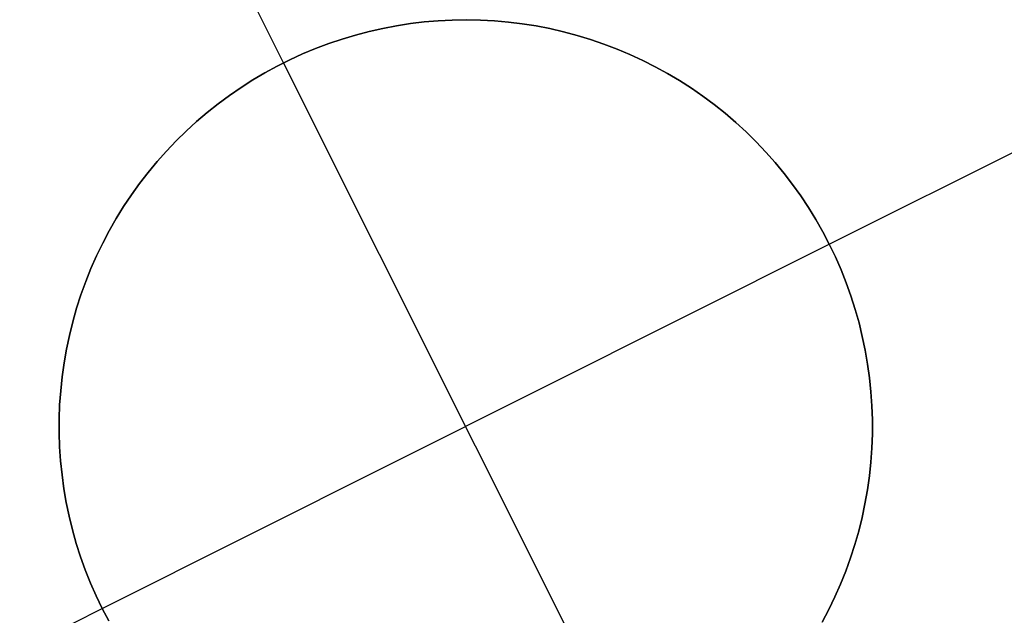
# Model space of a CAD drawing. Header units: millimetres. Extents: x 6239 to 7218, y -13987 to -13139.
# Tile 27 of 256: x 6742.57 to 6745.6, y -13550.15 to -13548.32. Entities that reach past the tile are written whole.
import ezdxf

# ---------------------------------------------------------------- set-up
doc = ezdxf.new("R2010")
doc.units = ezdxf.units.MM
doc.layers.add('color', color=7, linetype='Continuous')

msp = doc.modelspace()

# ---------------------------------------------------------------- linework, layer by layer
at = {"layer": 'color', "color": 254, "true_color": 0xcad1ee}
for p, q in [((6743.3814, -13548.4532, -7.3), (6742.5973, -13546.8887, -7.3)), ((6745.059, -13549.0107, -7.3), (6746.6235, -13548.2266, -7.3)), ((6743.6441, -13548.3566, -1.3), (6743.6862, -13548.3471, -1.3)), ((6743.6441, -13548.3566, -1.3), (6743.6862, -13548.3471, -1.3)), ((6743.6862, -13548.3471, -7.3), (6743.6441, -13548.3566, -7.3)), ((6743.6441, -13548.3566, -4.3), (6743.6862, -13548.3471, -4.3)), ((6743.6862, -13548.3471, -7.3), (6743.6441, -13548.3566, -7.3)), ((6743.6862, -13548.3471, -1.3), (6743.7286, -13548.339, -1.3)), ((6743.6862, -13548.3471, -1.3), (6743.7286, -13548.339, -1.3)), ((6743.7286, -13548.339, -7.3), (6743.6862, -13548.3471, -7.3)), ((6743.6862, -13548.3471, -4.3), (6743.7286, -13548.339, -4.3)), ((6743.7286, -13548.339, -7.3), (6743.6862, -13548.3471, -7.3)), ((6743.7286, -13548.339, -1.3), (6743.7712, -13548.3324, -1.3)), ((6743.7286, -13548.339, -1.3), (6743.7712, -13548.3324, -1.3)), ((6743.7712, -13548.3324, -7.3), (6743.7286, -13548.339, -7.3)), ((6743.7286, -13548.339, -4.3), (6743.7712, -13548.3324, -4.3)), ((6743.7712, -13548.3324, -7.3), (6743.7286, -13548.339, -7.3)), ((6743.7712, -13548.3324, -1.3), (6743.8141, -13548.3272, -1.3)), ((6743.7712, -13548.3324, -1.3), (6743.8141, -13548.3272, -1.3)), ((6743.8141, -13548.3272, -7.3), (6743.7712, -13548.3324, -7.3)), ((6743.7712, -13548.3324, -4.3), (6743.8141, -13548.3272, -4.3)), ((6743.8141, -13548.3272, -7.3), (6743.7712, -13548.3324, -7.3)), ((6743.8141, -13548.3272, -1.3), (6743.8571, -13548.3236, -1.3)), ((6743.8141, -13548.3272, -1.3), (6743.8571, -13548.3236, -1.3)), ((6743.8571, -13548.3236, -7.3), (6743.8141, -13548.3272, -7.3)), ((6743.8141, -13548.3272, -4.3), (6743.8571, -13548.3236, -4.3)), ((6743.8571, -13548.3236, -7.3), (6743.8141, -13548.3272, -7.3)), ((6743.8571, -13548.3236, -1.3), (6743.9002, -13548.3214, -1.3)), ((6743.8571, -13548.3236, -1.3), (6743.9002, -13548.3214, -1.3)), ((6743.9002, -13548.3214, -7.3), (6743.8571, -13548.3236, -7.3)), ((6743.8571, -13548.3236, -4.3), (6743.9002, -13548.3214, -4.3)), ((6743.9002, -13548.3214, -7.3), (6743.8571, -13548.3236, -7.3)), ((6743.9002, -13548.3214, -1.3), (6743.9433, -13548.3207, -1.3)), ((6743.9002, -13548.3214, -1.3), (6743.9433, -13548.3207, -1.3)), ((6743.9433, -13548.3207, -7.3), (6743.9002, -13548.3214, -7.3)), ((6743.9002, -13548.3214, -4.3), (6743.9433, -13548.3207, -4.3)), ((6743.9433, -13548.3207, -7.3), (6743.9002, -13548.3214, -7.3)), ((6743.9433, -13548.3207, -1.3), (6743.9865, -13548.3215, -1.3)), ((6743.9433, -13548.3207, -1.3), (6743.9865, -13548.3215, -1.3)), ((6743.9865, -13548.3215, -7.3), (6743.9433, -13548.3207, -7.3)), ((6743.9433, -13548.3207, -4.3), (6743.9865, -13548.3215, -4.3)), ((6743.9865, -13548.3215, -7.3), (6743.9433, -13548.3207, -7.3)), ((6743.9865, -13548.3215, -1.3), (6744.0296, -13548.3238, -1.3)), ((6743.9865, -13548.3215, -1.3), (6744.0296, -13548.3238, -1.3)), ((6744.0296, -13548.3238, -7.3), (6743.9865, -13548.3215, -7.3)), ((6743.9865, -13548.3215, -4.3), (6744.0296, -13548.3238, -4.3)), ((6744.0296, -13548.3238, -7.3), (6743.9865, -13548.3215, -7.3)), ((6744.0296, -13548.3238, -1.3), (6744.0725, -13548.3276, -1.3)), ((6744.0296, -13548.3238, -1.3), (6744.0725, -13548.3276, -1.3)), ((6744.0725, -13548.3276, -7.3), (6744.0296, -13548.3238, -7.3)), ((6744.0296, -13548.3238, -4.3), (6744.0725, -13548.3276, -4.3)), ((6744.0725, -13548.3276, -7.3), (6744.0296, -13548.3238, -7.3)), ((6744.0725, -13548.3276, -1.3), (6744.1154, -13548.3329, -1.3)), ((6744.0725, -13548.3276, -1.3), (6744.1154, -13548.3329, -1.3)), ((6744.1154, -13548.3329, -7.3), (6744.0725, -13548.3276, -7.3)), ((6744.0725, -13548.3276, -4.3), (6744.1154, -13548.3329, -4.3)), ((6744.1154, -13548.3329, -7.3), (6744.0725, -13548.3276, -7.3)), ((6744.1154, -13548.3329, -1.3), (6744.158, -13548.3396, -1.3)), ((6744.1154, -13548.3329, -1.3), (6744.158, -13548.3396, -1.3)), ((6744.158, -13548.3396, -7.3), (6744.1154, -13548.3329, -7.3)), ((6744.1154, -13548.3329, -4.3), (6744.158, -13548.3396, -4.3)), ((6744.158, -13548.3396, -7.3), (6744.1154, -13548.3329, -7.3)), ((6744.158, -13548.3396, -1.3), (6744.2004, -13548.3478, -1.3)), ((6744.158, -13548.3396, -1.3), (6744.2004, -13548.3478, -1.3)), ((6744.2004, -13548.3478, -7.3), (6744.158, -13548.3396, -7.3)), ((6744.158, -13548.3396, -4.3), (6744.2004, -13548.3478, -4.3)), ((6744.2004, -13548.3478, -7.3), (6744.158, -13548.3396, -7.3)), ((6744.2004, -13548.3478, -1.3), (6744.2424, -13548.3575, -1.3)), ((6744.2004, -13548.3478, -1.3), (6744.2424, -13548.3575, -1.3)), ((6744.2424, -13548.3575, -7.3), (6744.2004, -13548.3478, -7.3)), ((6744.2004, -13548.3478, -4.3), (6744.2424, -13548.3575, -4.3)), ((6744.2424, -13548.3575, -7.3), (6744.2004, -13548.3478, -7.3)), ((6743.5611, -13548.38, -1.3), (6743.6024, -13548.3676, -1.3)), ((6743.5611, -13548.38, -1.3), (6743.6024, -13548.3676, -1.3)), ((6743.6024, -13548.3676, -7.3), (6743.5611, -13548.38, -7.3)), ((6743.5611, -13548.38, -4.3), (6743.6024, -13548.3676, -4.3)), ((6743.6024, -13548.3676, -7.3), (6743.5611, -13548.38, -7.3)), ((6743.6024, -13548.3676, -1.3), (6743.6441, -13548.3566, -1.3)), ((6743.6024, -13548.3676, -1.3), (6743.6441, -13548.3566, -1.3)), ((6743.6441, -13548.3566, -7.3), (6743.6024, -13548.3676, -7.3)), ((6743.6024, -13548.3676, -4.3), (6743.6441, -13548.3566, -4.3)), ((6743.6441, -13548.3566, -7.3), (6743.6024, -13548.3676, -7.3)), ((6744.2424, -13548.3575, -1.3), (6744.2841, -13548.3686, -1.3)), ((6744.2424, -13548.3575, -1.3), (6744.2841, -13548.3686, -1.3)), ((6744.2841, -13548.3686, -7.3), (6744.2424, -13548.3575, -7.3)), ((6744.2424, -13548.3575, -4.3), (6744.2841, -13548.3686, -4.3)), ((6744.2841, -13548.3686, -7.3), (6744.2424, -13548.3575, -7.3)), ((6744.2841, -13548.3686, -1.3), (6744.3254, -13548.3811, -1.3)), ((6744.2841, -13548.3686, -1.3), (6744.3254, -13548.3811, -1.3)), ((6744.3254, -13548.3811, -7.3), (6744.2841, -13548.3686, -7.3)), ((6744.2841, -13548.3686, -4.3), (6744.3254, -13548.3811, -4.3)), ((6744.3254, -13548.3811, -7.3), (6744.2841, -13548.3686, -7.3)), ((6743.4798, -13548.4091, -1.3), (6743.5202, -13548.3938, -1.3)), ((6743.4798, -13548.4091, -1.3), (6743.5202, -13548.3938, -1.3)), ((6743.5202, -13548.3938, -7.3), (6743.4798, -13548.4091, -7.3)), ((6743.4798, -13548.4091, -4.3), (6743.5202, -13548.3938, -4.3)), ((6743.5202, -13548.3938, -7.3), (6743.4798, -13548.4091, -7.3)), ((6743.5202, -13548.3938, -1.3), (6743.5611, -13548.38, -1.3)), ((6743.5202, -13548.3938, -1.3), (6743.5611, -13548.38, -1.3)), ((6743.5611, -13548.38, -7.3), (6743.5202, -13548.3938, -7.3)), ((6743.5202, -13548.3938, -4.3), (6743.5611, -13548.38, -4.3)), ((6743.5611, -13548.38, -7.3), (6743.5202, -13548.3938, -7.3)), ((6744.3254, -13548.3811, -1.3), (6744.3662, -13548.3951, -1.3)), ((6744.3254, -13548.3811, -1.3), (6744.3662, -13548.3951, -1.3)), ((6744.3662, -13548.3951, -7.3), (6744.3254, -13548.3811, -7.3)), ((6744.3254, -13548.3811, -4.3), (6744.3662, -13548.3951, -4.3)), ((6744.3662, -13548.3951, -7.3), (6744.3254, -13548.3811, -7.3)), ((6744.3662, -13548.3951, -1.3), (6744.4066, -13548.4105, -1.3)), ((6744.3662, -13548.3951, -1.3), (6744.4066, -13548.4105, -1.3)), ((6744.4066, -13548.4105, -7.3), (6744.3662, -13548.3951, -7.3)), ((6744.3662, -13548.3951, -4.3), (6744.4066, -13548.4105, -4.3)), ((6744.4066, -13548.4105, -7.3), (6744.3662, -13548.3951, -7.3)), ((6743.4008, -13548.4437, -1.3), (6743.44, -13548.4257, -1.3)), ((6743.4008, -13548.4437, -1.3), (6743.44, -13548.4257, -1.3)), ((6743.44, -13548.4257, -7.3), (6743.4008, -13548.4437, -7.3)), ((6743.4008, -13548.4437, -4.3), (6743.44, -13548.4257, -4.3)), ((6743.44, -13548.4257, -7.3), (6743.4008, -13548.4437, -7.3)), ((6743.44, -13548.4257, -1.3), (6743.4798, -13548.4091, -1.3)), ((6743.44, -13548.4257, -1.3), (6743.4798, -13548.4091, -1.3)), ((6743.4798, -13548.4091, -7.3), (6743.44, -13548.4257, -7.3)), ((6743.44, -13548.4257, -4.3), (6743.4798, -13548.4091, -4.3)), ((6743.4798, -13548.4091, -7.3), (6743.44, -13548.4257, -7.3)), ((6744.4066, -13548.4105, -1.3), (6744.4463, -13548.4272, -1.3)), ((6744.4066, -13548.4105, -1.3), (6744.4463, -13548.4272, -1.3)), ((6744.4463, -13548.4272, -7.3), (6744.4066, -13548.4105, -7.3)), ((6744.4066, -13548.4105, -4.3), (6744.4463, -13548.4272, -4.3)), ((6744.4463, -13548.4272, -7.3), (6744.4066, -13548.4105, -7.3)), ((6744.4463, -13548.4272, -1.3), (6744.4855, -13548.4453, -1.3)), ((6744.4463, -13548.4272, -1.3), (6744.4855, -13548.4453, -1.3)), ((6744.4855, -13548.4453, -7.3), (6744.4463, -13548.4272, -7.3)), ((6744.4463, -13548.4272, -4.3), (6744.4855, -13548.4453, -4.3)), ((6744.4855, -13548.4453, -7.3), (6744.4463, -13548.4272, -7.3)), ((6743.3243, -13548.4837, -1.3), (6743.3622, -13548.463, -1.3)), ((6743.3243, -13548.4837, -1.3), (6743.3622, -13548.463, -1.3)), ((6743.3622, -13548.463, -7.3), (6743.3243, -13548.4837, -7.3)), ((6743.3243, -13548.4837, -4.3), (6743.3622, -13548.463, -4.3)), ((6743.3622, -13548.463, -7.3), (6743.3243, -13548.4837, -7.3)), ((6743.3622, -13548.463, -1.3), (6743.4008, -13548.4437, -1.3)), ((6743.3622, -13548.463, -1.3), (6743.4008, -13548.4437, -1.3)), ((6743.4008, -13548.4437, -7.3), (6743.3622, -13548.463, -7.3)), ((6743.3622, -13548.463, -4.3), (6743.4008, -13548.4437, -4.3)), ((6743.4008, -13548.4437, -7.3), (6743.3622, -13548.463, -7.3)), ((6744.5015, -13550.6882, -1.3), (6743.3814, -13548.4532, -1.3)), ((6743.3814, -13548.4532, -1.3), (6743.3814, -13548.4532, -7.3)), ((6744.4855, -13548.4453, -1.3), (6744.524, -13548.4648, -1.3)), ((6744.4855, -13548.4453, -1.3), (6744.524, -13548.4648, -1.3)), ((6744.524, -13548.4648, -7.3), (6744.4855, -13548.4453, -7.3)), ((6744.4855, -13548.4453, -4.3), (6744.524, -13548.4648, -4.3)), ((6744.524, -13548.4648, -7.3), (6744.4855, -13548.4453, -7.3)), ((6744.524, -13548.4648, -1.3), (6744.5618, -13548.4855, -1.3)), ((6744.524, -13548.4648, -1.3), (6744.5618, -13548.4855, -1.3)), ((6744.5618, -13548.4855, -7.3), (6744.524, -13548.4648, -7.3)), ((6744.524, -13548.4648, -4.3), (6744.5618, -13548.4855, -4.3)), ((6744.5618, -13548.4855, -7.3), (6744.524, -13548.4648, -7.3)), ((6743.2872, -13548.5056, -1.3), (6743.3243, -13548.4837, -1.3)), ((6743.2872, -13548.5056, -1.3), (6743.3243, -13548.4837, -1.3)), ((6743.3243, -13548.4837, -7.3), (6743.2872, -13548.5056, -7.3)), ((6743.2872, -13548.5056, -4.3), (6743.3243, -13548.4837, -4.3)), ((6743.3243, -13548.4837, -7.3), (6743.2872, -13548.5056, -7.3)), ((6744.5618, -13548.4855, -1.3), (6744.5989, -13548.5076, -1.3)), ((6744.5618, -13548.4855, -1.3), (6744.5989, -13548.5076, -1.3)), ((6744.5989, -13548.5076, -7.3), (6744.5618, -13548.4855, -7.3)), ((6744.5618, -13548.4855, -4.3), (6744.5989, -13548.5076, -4.3)), ((6744.5989, -13548.5076, -7.3), (6744.5618, -13548.4855, -7.3)), ((6743.2152, -13548.5533, -1.3), (6743.2508, -13548.5289, -1.3)), ((6743.2152, -13548.5533, -1.3), (6743.2508, -13548.5289, -1.3)), ((6743.2508, -13548.5289, -7.3), (6743.2152, -13548.5533, -7.3)), ((6743.2152, -13548.5533, -4.3), (6743.2508, -13548.5289, -4.3)), ((6743.2508, -13548.5289, -7.3), (6743.2152, -13548.5533, -7.3)), ((6743.2508, -13548.5289, -1.3), (6743.2872, -13548.5056, -1.3)), ((6743.2508, -13548.5289, -1.3), (6743.2872, -13548.5056, -1.3)), ((6743.2872, -13548.5056, -7.3), (6743.2508, -13548.5289, -7.3)), ((6743.2508, -13548.5289, -4.3), (6743.2872, -13548.5056, -4.3)), ((6743.2872, -13548.5056, -7.3), (6743.2508, -13548.5289, -7.3)), ((6744.5989, -13548.5076, -1.3), (6744.6352, -13548.5309, -1.3)), ((6744.5989, -13548.5076, -1.3), (6744.6352, -13548.5309, -1.3)), ((6744.6352, -13548.5309, -7.3), (6744.5989, -13548.5076, -7.3)), ((6744.5989, -13548.5076, -4.3), (6744.6352, -13548.5309, -4.3)), ((6744.6352, -13548.5309, -7.3), (6744.5989, -13548.5076, -7.3)), ((6743.1806, -13548.579, -1.3), (6743.2152, -13548.5533, -1.3)), ((6743.1806, -13548.579, -1.3), (6743.2152, -13548.5533, -1.3)), ((6743.2152, -13548.5533, -7.3), (6743.1806, -13548.579, -7.3)), ((6743.1806, -13548.579, -4.3), (6743.2152, -13548.5533, -4.3)), ((6743.2152, -13548.5533, -7.3), (6743.1806, -13548.579, -7.3)), ((6744.6352, -13548.5309, -1.3), (6744.6707, -13548.5555, -1.3)), ((6744.6352, -13548.5309, -1.3), (6744.6707, -13548.5555, -1.3)), ((6744.6707, -13548.5555, -7.3), (6744.6352, -13548.5309, -7.3)), ((6744.6352, -13548.5309, -4.3), (6744.6707, -13548.5555, -4.3)), ((6744.6707, -13548.5555, -7.3), (6744.6352, -13548.5309, -7.3)), ((6744.6707, -13548.5555, -1.3), (6744.7053, -13548.5812, -1.3)), ((6744.6707, -13548.5555, -1.3), (6744.7053, -13548.5812, -1.3)), ((6744.7053, -13548.5812, -7.3), (6744.6707, -13548.5555, -7.3)), ((6744.6707, -13548.5555, -4.3), (6744.7053, -13548.5812, -4.3)), ((6744.7053, -13548.5812, -7.3), (6744.6707, -13548.5555, -7.3)), ((6743.1468, -13548.6058, -1.3), (6743.1806, -13548.579, -1.3)), ((6743.1468, -13548.6058, -1.3), (6743.1806, -13548.579, -1.3)), ((6743.1806, -13548.579, -7.3), (6743.1468, -13548.6058, -7.3)), ((6743.1468, -13548.6058, -4.3), (6743.1806, -13548.579, -4.3)), ((6743.1806, -13548.579, -7.3), (6743.1468, -13548.6058, -7.3)), ((6744.7053, -13548.5812, -1.3), (6744.739, -13548.6082, -1.3)), ((6744.7053, -13548.5812, -1.3), (6744.739, -13548.6082, -1.3)), ((6744.739, -13548.6082, -7.3), (6744.7053, -13548.5812, -7.3)), ((6744.7053, -13548.5812, -4.3), (6744.739, -13548.6082, -4.3)), ((6744.739, -13548.6082, -7.3), (6744.7053, -13548.5812, -7.3)), ((6743.114, -13548.6338, -1.3), (6743.1468, -13548.6058, -1.3)), ((6743.114, -13548.6338, -1.3), (6743.1468, -13548.6058, -1.3)), ((6743.1468, -13548.6058, -7.3), (6743.114, -13548.6338, -7.3)), ((6743.114, -13548.6338, -4.3), (6743.1468, -13548.6058, -4.3)), ((6743.1468, -13548.6058, -7.3), (6743.114, -13548.6338, -7.3)), ((6744.739, -13548.6082, -1.3), (6744.7718, -13548.6363, -1.3)), ((6744.739, -13548.6082, -1.3), (6744.7718, -13548.6363, -1.3)), ((6744.7718, -13548.6363, -7.3), (6744.739, -13548.6082, -7.3)), ((6744.739, -13548.6082, -4.3), (6744.7718, -13548.6363, -4.3)), ((6744.7718, -13548.6363, -7.3), (6744.739, -13548.6082, -7.3)), ((6743.0821, -13548.663, -1.3), (6743.114, -13548.6338, -1.3)), ((6743.0821, -13548.663, -1.3), (6743.114, -13548.6338, -1.3)), ((6743.114, -13548.6338, -7.3), (6743.0821, -13548.663, -7.3)), ((6743.0821, -13548.663, -4.3), (6743.114, -13548.6338, -4.3)), ((6743.114, -13548.6338, -7.3), (6743.0821, -13548.663, -7.3)), ((6744.7718, -13548.6363, -1.3), (6744.8035, -13548.6655, -1.3)), ((6744.7718, -13548.6363, -1.3), (6744.8035, -13548.6655, -1.3)), ((6744.8035, -13548.6655, -7.3), (6744.7718, -13548.6363, -7.3)), ((6744.7718, -13548.6363, -4.3), (6744.8035, -13548.6655, -4.3)), ((6744.8035, -13548.6655, -7.3), (6744.7718, -13548.6363, -7.3)), ((6743.0513, -13548.6932, -1.3), (6743.0821, -13548.663, -1.3)), ((6743.0513, -13548.6932, -1.3), (6743.0821, -13548.663, -1.3)), ((6743.0821, -13548.663, -7.3), (6743.0513, -13548.6932, -7.3)), ((6743.0513, -13548.6932, -4.3), (6743.0821, -13548.663, -4.3)), ((6743.0821, -13548.663, -7.3), (6743.0513, -13548.6932, -7.3)), ((6744.8035, -13548.6655, -1.3), (6744.8342, -13548.6958, -1.3)), ((6744.8035, -13548.6655, -1.3), (6744.8342, -13548.6958, -1.3)), ((6744.8342, -13548.6958, -7.3), (6744.8035, -13548.6655, -7.3)), ((6744.8035, -13548.6655, -4.3), (6744.8342, -13548.6958, -4.3)), ((6744.8342, -13548.6958, -7.3), (6744.8035, -13548.6655, -7.3)), ((6743.0215, -13548.7244, -1.3), (6743.0513, -13548.6932, -1.3)), ((6743.0215, -13548.7244, -1.3), (6743.0513, -13548.6932, -1.3)), ((6743.0513, -13548.6932, -7.3), (6743.0215, -13548.7244, -7.3)), ((6743.0215, -13548.7244, -4.3), (6743.0513, -13548.6932, -4.3)), ((6743.0513, -13548.6932, -7.3), (6743.0215, -13548.7244, -7.3)), ((6744.8342, -13548.6958, -1.3), (6744.8639, -13548.7272, -1.3)), ((6744.8342, -13548.6958, -1.3), (6744.8639, -13548.7272, -1.3)), ((6744.8639, -13548.7272, -7.3), (6744.8342, -13548.6958, -7.3)), ((6744.8342, -13548.6958, -4.3), (6744.8639, -13548.7272, -4.3)), ((6744.8639, -13548.7272, -7.3), (6744.8342, -13548.6958, -7.3)), ((6742.9929, -13548.7567, -1.3), (6743.0215, -13548.7244, -1.3)), ((6742.9929, -13548.7567, -1.3), (6743.0215, -13548.7244, -1.3)), ((6743.0215, -13548.7244, -7.3), (6742.9929, -13548.7567, -7.3)), ((6742.9929, -13548.7567, -4.3), (6743.0215, -13548.7244, -4.3)), ((6743.0215, -13548.7244, -7.3), (6742.9929, -13548.7567, -7.3)), ((6744.8639, -13548.7272, -1.3), (6744.8925, -13548.7595, -1.3)), ((6744.8639, -13548.7272, -1.3), (6744.8925, -13548.7595, -1.3)), ((6744.8925, -13548.7595, -7.3), (6744.8639, -13548.7272, -7.3)), ((6744.8639, -13548.7272, -4.3), (6744.8925, -13548.7595, -4.3)), ((6744.8925, -13548.7595, -7.3), (6744.8639, -13548.7272, -7.3)), ((6742.9653, -13548.7899, -1.3), (6742.9929, -13548.7567, -1.3)), ((6742.9653, -13548.7899, -1.3), (6742.9929, -13548.7567, -1.3)), ((6742.9929, -13548.7567, -7.3), (6742.9653, -13548.7899, -7.3)), ((6742.9653, -13548.7899, -4.3), (6742.9929, -13548.7567, -4.3)), ((6742.9929, -13548.7567, -7.3), (6742.9653, -13548.7899, -7.3)), ((6744.8925, -13548.7595, -1.3), (6744.9199, -13548.7928, -1.3)), ((6744.8925, -13548.7595, -1.3), (6744.9199, -13548.7928, -1.3)), ((6744.9199, -13548.7928, -7.3), (6744.8925, -13548.7595, -7.3)), ((6744.8925, -13548.7595, -4.3), (6744.9199, -13548.7928, -4.3)), ((6744.9199, -13548.7928, -7.3), (6744.8925, -13548.7595, -7.3)), ((6742.939, -13548.8241, -1.3), (6742.9653, -13548.7899, -1.3)), ((6742.939, -13548.8241, -1.3), (6742.9653, -13548.7899, -1.3)), ((6742.9653, -13548.7899, -7.3), (6742.939, -13548.8241, -7.3)), ((6742.939, -13548.8241, -4.3), (6742.9653, -13548.7899, -4.3)), ((6742.9653, -13548.7899, -7.3), (6742.939, -13548.8241, -7.3)), ((6744.9199, -13548.7928, -1.3), (6744.9462, -13548.827, -1.3)), ((6744.9199, -13548.7928, -1.3), (6744.9462, -13548.827, -1.3)), ((6744.9462, -13548.827, -7.3), (6744.9199, -13548.7928, -7.3)), ((6744.9199, -13548.7928, -4.3), (6744.9462, -13548.827, -4.3)), ((6744.9462, -13548.827, -7.3), (6744.9199, -13548.7928, -7.3)), ((6742.9138, -13548.8591, -1.3), (6742.939, -13548.8241, -1.3)), ((6742.9138, -13548.8591, -1.3), (6742.939, -13548.8241, -1.3)), ((6742.939, -13548.8241, -7.3), (6742.9138, -13548.8591, -7.3)), ((6742.9138, -13548.8591, -4.3), (6742.939, -13548.8241, -4.3)), ((6742.939, -13548.8241, -7.3), (6742.9138, -13548.8591, -7.3)), ((6744.9462, -13548.827, -1.3), (6744.9713, -13548.8622, -1.3)), ((6744.9462, -13548.827, -1.3), (6744.9713, -13548.8622, -1.3)), ((6744.9713, -13548.8622, -7.3), (6744.9462, -13548.827, -7.3)), ((6744.9462, -13548.827, -4.3), (6744.9713, -13548.8622, -4.3)), ((6744.9713, -13548.8622, -7.3), (6744.9462, -13548.827, -7.3)), ((6742.8898, -13548.895, -1.3), (6742.9138, -13548.8591, -1.3)), ((6742.8898, -13548.895, -1.3), (6742.9138, -13548.8591, -1.3)), ((6742.9138, -13548.8591, -7.3), (6742.8898, -13548.895, -7.3)), ((6742.8898, -13548.895, -4.3), (6742.9138, -13548.8591, -4.3)), ((6742.9138, -13548.8591, -7.3), (6742.8898, -13548.895, -7.3)), ((6744.9713, -13548.8622, -1.3), (6744.9951, -13548.8981, -1.3)), ((6744.9713, -13548.8622, -1.3), (6744.9951, -13548.8981, -1.3)), ((6744.9951, -13548.8981, -7.3), (6744.9713, -13548.8622, -7.3)), ((6744.9713, -13548.8622, -4.3), (6744.9951, -13548.8981, -4.3)), ((6744.9951, -13548.8981, -7.3), (6744.9713, -13548.8622, -7.3)), ((6742.8671, -13548.9317, -1.3), (6742.8898, -13548.895, -1.3)), ((6742.8671, -13548.9317, -1.3), (6742.8898, -13548.895, -1.3)), ((6742.8898, -13548.895, -7.3), (6742.8671, -13548.9317, -7.3)), ((6742.8671, -13548.9317, -4.3), (6742.8898, -13548.895, -4.3)), ((6742.8898, -13548.895, -7.3), (6742.8671, -13548.9317, -7.3)), ((6744.9951, -13548.8981, -1.3), (6745.0177, -13548.9349, -1.3)), ((6744.9951, -13548.8981, -1.3), (6745.0177, -13548.9349, -1.3)), ((6745.0177, -13548.9349, -7.3), (6744.9951, -13548.8981, -7.3)), ((6744.9951, -13548.8981, -4.3), (6745.0177, -13548.9349, -4.3)), ((6745.0177, -13548.9349, -7.3), (6744.9951, -13548.8981, -7.3)), ((6742.8457, -13548.9692, -1.3), (6742.8671, -13548.9317, -1.3)), ((6742.8457, -13548.9692, -1.3), (6742.8671, -13548.9317, -1.3)), ((6742.8671, -13548.9317, -7.3), (6742.8457, -13548.9692, -7.3)), ((6742.8457, -13548.9692, -4.3), (6742.8671, -13548.9317, -4.3)), ((6742.8671, -13548.9317, -7.3), (6742.8457, -13548.9692, -7.3)), ((6745.0177, -13548.9349, -1.3), (6745.039, -13548.9724, -1.3)), ((6745.0177, -13548.9349, -1.3), (6745.039, -13548.9724, -1.3)), ((6745.039, -13548.9724, -7.3), (6745.0177, -13548.9349, -7.3)), ((6745.0177, -13548.9349, -4.3), (6745.039, -13548.9724, -4.3)), ((6745.039, -13548.9724, -7.3), (6745.0177, -13548.9349, -7.3)), ((6742.8256, -13549.0073, -1.3), (6742.8457, -13548.9692, -1.3)), ((6742.8256, -13549.0073, -1.3), (6742.8457, -13548.9692, -1.3)), ((6742.8457, -13548.9692, -7.3), (6742.8256, -13549.0073, -7.3)), ((6742.8256, -13549.0073, -4.3), (6742.8457, -13548.9692, -4.3)), ((6742.8457, -13548.9692, -7.3), (6742.8256, -13549.0073, -7.3)), ((6745.039, -13548.9724, -1.3), (6745.059, -13549.0107, -1.3)), ((6745.039, -13548.9724, -1.3), (6745.059, -13549.0107, -1.3)), ((6745.059, -13549.0107, -7.3), (6745.039, -13548.9724, -7.3)), ((6745.039, -13548.9724, -4.3), (6745.059, -13549.0107, -4.3)), ((6745.059, -13549.0107, -7.3), (6745.039, -13548.9724, -7.3)), ((6742.8068, -13549.0462, -1.3), (6742.8256, -13549.0073, -1.3)), ((6742.8068, -13549.0462, -1.3), (6742.8256, -13549.0073, -1.3)), ((6742.8256, -13549.0073, -7.3), (6742.8068, -13549.0462, -7.3)), ((6742.8068, -13549.0462, -4.3), (6742.8256, -13549.0073, -4.3)), ((6742.8256, -13549.0073, -7.3), (6742.8068, -13549.0462, -7.3)), ((6742.824, -13550.1308, -1.3), (6745.059, -13549.0107, -1.3)), ((6745.059, -13549.0107, -1.3), (6745.0776, -13549.0496, -1.3)), ((6745.059, -13549.0107, -7.3), (6745.059, -13549.0107, -1.3)), ((6745.0776, -13549.0496, -7.3), (6745.059, -13549.0107, -7.3)), ((6745.059, -13549.0107, -1.3), (6745.0776, -13549.0496, -1.3)), ((6745.059, -13549.0107, -7.3), (6745.059, -13549.0107, -1.3)), ((6745.0776, -13549.0496, -7.3), (6745.059, -13549.0107, -7.3)), ((6745.059, -13549.0107, -4.3), (6745.0776, -13549.0496, -4.3)), ((6742.7894, -13549.0857, -1.3), (6742.8068, -13549.0462, -1.3)), ((6742.7894, -13549.0857, -1.3), (6742.8068, -13549.0462, -1.3)), ((6742.8068, -13549.0462, -7.3), (6742.7894, -13549.0857, -7.3)), ((6742.7894, -13549.0857, -4.3), (6742.8068, -13549.0462, -4.3)), ((6742.8068, -13549.0462, -7.3), (6742.7894, -13549.0857, -7.3)), ((6745.0776, -13549.0496, -1.3), (6745.095, -13549.0891, -1.3)), ((6745.095, -13549.0891, -7.3), (6745.0776, -13549.0496, -7.3)), ((6745.0776, -13549.0496, -1.3), (6745.095, -13549.0891, -1.3)), ((6745.095, -13549.0891, -7.3), (6745.0776, -13549.0496, -7.3)), ((6745.0776, -13549.0496, -4.3), (6745.095, -13549.0891, -4.3)), ((6742.7734, -13549.1257, -1.3), (6742.7894, -13549.0857, -1.3)), ((6742.7734, -13549.1257, -1.3), (6742.7894, -13549.0857, -1.3)), ((6742.7894, -13549.0857, -7.3), (6742.7734, -13549.1257, -7.3)), ((6742.7734, -13549.1257, -4.3), (6742.7894, -13549.0857, -4.3)), ((6742.7894, -13549.0857, -7.3), (6742.7734, -13549.1257, -7.3)), ((6745.095, -13549.0891, -1.3), (6745.1109, -13549.1292, -1.3)), ((6745.1109, -13549.1292, -7.3), (6745.095, -13549.0891, -7.3)), ((6745.095, -13549.0891, -1.3), (6745.1109, -13549.1292, -1.3)), ((6745.1109, -13549.1292, -7.3), (6745.095, -13549.0891, -7.3)), ((6745.095, -13549.0891, -4.3), (6745.1109, -13549.1292, -4.3)), ((6742.7587, -13549.1663, -1.3), (6742.7734, -13549.1257, -1.3)), ((6742.7587, -13549.1663, -1.3), (6742.7734, -13549.1257, -1.3)), ((6742.7734, -13549.1257, -7.3), (6742.7587, -13549.1663, -7.3)), ((6742.7587, -13549.1663, -4.3), (6742.7734, -13549.1257, -4.3)), ((6742.7734, -13549.1257, -7.3), (6742.7587, -13549.1663, -7.3)), ((6745.1109, -13549.1292, -1.3), (6745.1254, -13549.1698, -1.3)), ((6745.1254, -13549.1698, -7.3), (6745.1109, -13549.1292, -7.3)), ((6745.1109, -13549.1292, -1.3), (6745.1254, -13549.1698, -1.3)), ((6745.1254, -13549.1698, -7.3), (6745.1109, -13549.1292, -7.3)), ((6745.1109, -13549.1292, -4.3), (6745.1254, -13549.1698, -4.3)), ((6742.7454, -13549.2074, -1.3), (6742.7587, -13549.1663, -1.3)), ((6742.7454, -13549.2074, -1.3), (6742.7587, -13549.1663, -1.3)), ((6742.7587, -13549.1663, -7.3), (6742.7454, -13549.2074, -7.3)), ((6742.7454, -13549.2074, -4.3), (6742.7587, -13549.1663, -4.3)), ((6742.7587, -13549.1663, -7.3), (6742.7454, -13549.2074, -7.3)), ((6745.1254, -13549.1698, -1.3), (6745.1386, -13549.2109, -1.3)), ((6745.1386, -13549.2109, -7.3), (6745.1254, -13549.1698, -7.3)), ((6745.1254, -13549.1698, -1.3), (6745.1386, -13549.2109, -1.3)), ((6745.1386, -13549.2109, -7.3), (6745.1254, -13549.1698, -7.3)), ((6745.1254, -13549.1698, -4.3), (6745.1386, -13549.2109, -4.3)), ((6742.7336, -13549.2489, -1.3), (6742.7454, -13549.2074, -1.3)), ((6742.7336, -13549.2489, -1.3), (6742.7454, -13549.2074, -1.3)), ((6742.7454, -13549.2074, -7.3), (6742.7336, -13549.2489, -7.3)), ((6742.7336, -13549.2489, -4.3), (6742.7454, -13549.2074, -4.3)), ((6742.7454, -13549.2074, -7.3), (6742.7336, -13549.2489, -7.3)), ((6745.1386, -13549.2109, -1.3), (6745.1503, -13549.2525, -1.3)), ((6745.1503, -13549.2525, -7.3), (6745.1386, -13549.2109, -7.3)), ((6745.1386, -13549.2109, -1.3), (6745.1503, -13549.2525, -1.3)), ((6745.1503, -13549.2525, -7.3), (6745.1386, -13549.2109, -7.3)), ((6745.1386, -13549.2109, -4.3), (6745.1503, -13549.2525, -4.3)), ((6742.7232, -13549.2908, -1.3), (6742.7336, -13549.2489, -1.3)), ((6742.7232, -13549.2908, -1.3), (6742.7336, -13549.2489, -1.3)), ((6742.7336, -13549.2489, -7.3), (6742.7232, -13549.2908, -7.3)), ((6742.7232, -13549.2908, -4.3), (6742.7336, -13549.2489, -4.3)), ((6742.7336, -13549.2489, -7.3), (6742.7232, -13549.2908, -7.3)), ((6745.1503, -13549.2525, -1.3), (6745.1605, -13549.2944, -1.3)), ((6745.1605, -13549.2944, -7.3), (6745.1503, -13549.2525, -7.3)), ((6745.1503, -13549.2525, -1.3), (6745.1605, -13549.2944, -1.3)), ((6745.1605, -13549.2944, -7.3), (6745.1503, -13549.2525, -7.3)), ((6745.1503, -13549.2525, -4.3), (6745.1605, -13549.2944, -4.3)), ((6742.7143, -13549.333, -1.3), (6742.7232, -13549.2908, -1.3)), ((6742.7143, -13549.333, -1.3), (6742.7232, -13549.2908, -1.3)), ((6742.7232, -13549.2908, -7.3), (6742.7143, -13549.333, -7.3)), ((6742.7143, -13549.333, -4.3), (6742.7232, -13549.2908, -4.3)), ((6742.7232, -13549.2908, -7.3), (6742.7143, -13549.333, -7.3)), ((6745.1605, -13549.2944, -1.3), (6745.1694, -13549.3366, -1.3)), ((6745.1694, -13549.3366, -7.3), (6745.1605, -13549.2944, -7.3)), ((6745.1605, -13549.2944, -1.3), (6745.1694, -13549.3366, -1.3)), ((6745.1694, -13549.3366, -7.3), (6745.1605, -13549.2944, -7.3)), ((6745.1605, -13549.2944, -4.3), (6745.1694, -13549.3366, -4.3)), ((6742.7068, -13549.3755, -1.3), (6742.7143, -13549.333, -1.3)), ((6742.7068, -13549.3755, -1.3), (6742.7143, -13549.333, -1.3)), ((6742.7143, -13549.333, -7.3), (6742.7068, -13549.3755, -7.3)), ((6742.7068, -13549.3755, -4.3), (6742.7143, -13549.333, -4.3)), ((6742.7143, -13549.333, -7.3), (6742.7068, -13549.3755, -7.3)), ((6745.1694, -13549.3366, -1.3), (6745.1767, -13549.3791, -1.3)), ((6745.1767, -13549.3791, -7.3), (6745.1694, -13549.3366, -7.3)), ((6745.1694, -13549.3366, -1.3), (6745.1767, -13549.3791, -1.3)), ((6745.1767, -13549.3791, -7.3), (6745.1694, -13549.3366, -7.3)), ((6745.1694, -13549.3366, -4.3), (6745.1767, -13549.3791, -4.3)), ((6742.7008, -13549.4182, -1.3), (6742.7068, -13549.3755, -1.3)), ((6742.7008, -13549.4182, -1.3), (6742.7068, -13549.3755, -1.3)), ((6742.7068, -13549.3755, -7.3), (6742.7008, -13549.4182, -7.3)), ((6742.7008, -13549.4182, -4.3), (6742.7068, -13549.3755, -4.3)), ((6742.7068, -13549.3755, -7.3), (6742.7008, -13549.4182, -7.3)), ((6745.1767, -13549.3791, -1.3), (6745.1826, -13549.4219, -1.3)), ((6745.1826, -13549.4219, -7.3), (6745.1767, -13549.3791, -7.3)), ((6745.1767, -13549.3791, -1.3), (6745.1826, -13549.4219, -1.3)), ((6745.1826, -13549.4219, -7.3), (6745.1767, -13549.3791, -7.3)), ((6745.1767, -13549.3791, -4.3), (6745.1826, -13549.4219, -4.3)), ((6742.6963, -13549.4611, -1.3), (6742.7008, -13549.4182, -1.3)), ((6742.6963, -13549.4611, -1.3), (6742.7008, -13549.4182, -1.3)), ((6742.7008, -13549.4182, -7.3), (6742.6963, -13549.4611, -7.3)), ((6742.6963, -13549.4611, -4.3), (6742.7008, -13549.4182, -4.3)), ((6742.7008, -13549.4182, -7.3), (6742.6963, -13549.4611, -7.3)), ((6745.1826, -13549.4219, -1.3), (6745.187, -13549.4648, -1.3)), ((6745.187, -13549.4648, -7.3), (6745.1826, -13549.4219, -7.3)), ((6745.1826, -13549.4219, -1.3), (6745.187, -13549.4648, -1.3)), ((6745.187, -13549.4648, -7.3), (6745.1826, -13549.4219, -7.3)), ((6745.1826, -13549.4219, -4.3), (6745.187, -13549.4648, -4.3)), ((6742.6932, -13549.5042, -1.3), (6742.6963, -13549.4611, -1.3)), ((6742.6932, -13549.5042, -1.3), (6742.6963, -13549.4611, -1.3)), ((6742.6963, -13549.4611, -7.3), (6742.6932, -13549.5042, -7.3)), ((6742.6932, -13549.5042, -4.3), (6742.6963, -13549.4611, -4.3)), ((6742.6963, -13549.4611, -7.3), (6742.6932, -13549.5042, -7.3)), ((6745.187, -13549.4648, -1.3), (6745.1899, -13549.5079, -1.3)), ((6745.1899, -13549.5079, -7.3), (6745.187, -13549.4648, -7.3)), ((6745.187, -13549.4648, -1.3), (6745.1899, -13549.5079, -1.3)), ((6745.1899, -13549.5079, -7.3), (6745.187, -13549.4648, -7.3)), ((6745.187, -13549.4648, -4.3), (6745.1899, -13549.5079, -4.3)), ((6742.6917, -13549.5473, -1.3), (6742.6932, -13549.5042, -1.3)), ((6742.6917, -13549.5473, -1.3), (6742.6932, -13549.5042, -1.3)), ((6742.6932, -13549.5042, -7.3), (6742.6917, -13549.5473, -7.3)), ((6742.6917, -13549.5473, -4.3), (6742.6932, -13549.5042, -4.3)), ((6742.6932, -13549.5042, -7.3), (6742.6917, -13549.5473, -7.3)), ((6745.1899, -13549.5079, -1.3), (6745.1913, -13549.551, -1.3)), ((6745.1913, -13549.551, -7.3), (6745.1899, -13549.5079, -7.3)), ((6745.1899, -13549.5079, -1.3), (6745.1913, -13549.551, -1.3)), ((6745.1913, -13549.551, -7.3), (6745.1899, -13549.5079, -7.3)), ((6745.1899, -13549.5079, -4.3), (6745.1913, -13549.551, -4.3)), ((6742.6916, -13549.5904, -1.3), (6742.6917, -13549.5473, -1.3)), ((6742.6916, -13549.5904, -1.3), (6742.6917, -13549.5473, -1.3)), ((6742.6917, -13549.5473, -7.3), (6742.6916, -13549.5904, -7.3)), ((6742.6916, -13549.5904, -4.3), (6742.6917, -13549.5473, -4.3)), ((6742.6917, -13549.5473, -7.3), (6742.6916, -13549.5904, -7.3)), ((6745.1913, -13549.551, -1.3), (6745.1913, -13549.5941, -1.3)), ((6745.1913, -13549.5941, -7.3), (6745.1913, -13549.551, -7.3)), ((6745.1913, -13549.551, -1.3), (6745.1913, -13549.5941, -1.3)), ((6745.1913, -13549.5941, -7.3), (6745.1913, -13549.551, -7.3)), ((6745.1913, -13549.551, -4.3), (6745.1913, -13549.5941, -4.3)), ((6742.6931, -13549.6336, -1.3), (6742.6916, -13549.5904, -1.3)), ((6742.6931, -13549.6336, -1.3), (6742.6916, -13549.5904, -1.3)), ((6742.6916, -13549.5904, -7.3), (6742.6931, -13549.6336, -7.3)), ((6742.6931, -13549.6336, -4.3), (6742.6916, -13549.5904, -4.3)), ((6742.6916, -13549.5904, -7.3), (6742.6931, -13549.6336, -7.3)), ((6745.1913, -13549.5941, -1.3), (6745.1897, -13549.6373, -1.3)), ((6745.1897, -13549.6373, -7.3), (6745.1913, -13549.5941, -7.3)), ((6745.1913, -13549.5941, -1.3), (6745.1897, -13549.6373, -1.3)), ((6745.1897, -13549.6373, -7.3), (6745.1913, -13549.5941, -7.3)), ((6745.1913, -13549.5941, -4.3), (6745.1897, -13549.6373, -4.3)), ((6742.696, -13549.6766, -1.3), (6742.6931, -13549.6336, -1.3)), ((6742.696, -13549.6766, -1.3), (6742.6931, -13549.6336, -1.3)), ((6742.6931, -13549.6336, -7.3), (6742.696, -13549.6766, -7.3)), ((6742.696, -13549.6766, -4.3), (6742.6931, -13549.6336, -4.3)), ((6742.6931, -13549.6336, -7.3), (6742.696, -13549.6766, -7.3)), ((6745.1897, -13549.6373, -1.3), (6745.1867, -13549.6803, -1.3)), ((6745.1867, -13549.6803, -7.3), (6745.1897, -13549.6373, -7.3)), ((6745.1897, -13549.6373, -1.3), (6745.1867, -13549.6803, -1.3)), ((6745.1867, -13549.6803, -7.3), (6745.1897, -13549.6373, -7.3)), ((6745.1897, -13549.6373, -4.3), (6745.1867, -13549.6803, -4.3)), ((6742.7004, -13549.7195, -1.3), (6742.696, -13549.6766, -1.3)), ((6742.7004, -13549.7195, -1.3), (6742.696, -13549.6766, -1.3)), ((6742.696, -13549.6766, -7.3), (6742.7004, -13549.7195, -7.3)), ((6742.7004, -13549.7195, -4.3), (6742.696, -13549.6766, -4.3)), ((6742.696, -13549.6766, -7.3), (6742.7004, -13549.7195, -7.3)), ((6745.1867, -13549.6803, -1.3), (6745.1821, -13549.7232, -1.3)), ((6745.1821, -13549.7232, -7.3), (6745.1867, -13549.6803, -7.3)), ((6745.1867, -13549.6803, -1.3), (6745.1821, -13549.7232, -1.3)), ((6745.1821, -13549.7232, -7.3), (6745.1867, -13549.6803, -7.3)), ((6745.1867, -13549.6803, -4.3), (6745.1821, -13549.7232, -4.3)), ((6742.7062, -13549.7623, -1.3), (6742.7004, -13549.7195, -1.3)), ((6742.7062, -13549.7623, -1.3), (6742.7004, -13549.7195, -1.3)), ((6742.7004, -13549.7195, -7.3), (6742.7062, -13549.7623, -7.3)), ((6742.7062, -13549.7623, -4.3), (6742.7004, -13549.7195, -4.3)), ((6742.7004, -13549.7195, -7.3), (6742.7062, -13549.7623, -7.3)), ((6745.1821, -13549.7232, -1.3), (6745.1761, -13549.766, -1.3)), ((6745.1761, -13549.766, -7.3), (6745.1821, -13549.7232, -7.3)), ((6745.1821, -13549.7232, -1.3), (6745.1761, -13549.766, -1.3)), ((6745.1761, -13549.766, -7.3), (6745.1821, -13549.7232, -7.3)), ((6745.1821, -13549.7232, -4.3), (6745.1761, -13549.766, -4.3)), ((6742.7136, -13549.8048, -1.3), (6742.7062, -13549.7623, -1.3)), ((6742.7136, -13549.8048, -1.3), (6742.7062, -13549.7623, -1.3)), ((6742.7062, -13549.7623, -7.3), (6742.7136, -13549.8048, -7.3)), ((6742.7136, -13549.8048, -4.3), (6742.7062, -13549.7623, -4.3)), ((6742.7062, -13549.7623, -7.3), (6742.7136, -13549.8048, -7.3)), ((6745.1761, -13549.766, -1.3), (6745.1687, -13549.8085, -1.3)), ((6745.1687, -13549.8085, -7.3), (6745.1761, -13549.766, -7.3)), ((6745.1761, -13549.766, -1.3), (6745.1687, -13549.8085, -1.3)), ((6745.1687, -13549.8085, -7.3), (6745.1761, -13549.766, -7.3)), ((6745.1761, -13549.766, -4.3), (6745.1687, -13549.8085, -4.3)), ((6742.7224, -13549.8471, -1.3), (6742.7136, -13549.8048, -1.3)), ((6742.7224, -13549.8471, -1.3), (6742.7136, -13549.8048, -1.3)), ((6742.7136, -13549.8048, -7.3), (6742.7224, -13549.8471, -7.3)), ((6742.7224, -13549.8471, -4.3), (6742.7136, -13549.8048, -4.3)), ((6742.7136, -13549.8048, -7.3), (6742.7224, -13549.8471, -7.3)), ((6745.1687, -13549.8085, -1.3), (6745.1597, -13549.8507, -1.3)), ((6745.1597, -13549.8507, -7.3), (6745.1687, -13549.8085, -7.3)), ((6745.1687, -13549.8085, -1.3), (6745.1597, -13549.8507, -1.3)), ((6745.1597, -13549.8507, -7.3), (6745.1687, -13549.8085, -7.3)), ((6745.1687, -13549.8085, -4.3), (6745.1597, -13549.8507, -4.3)), ((6742.7327, -13549.889, -1.3), (6742.7224, -13549.8471, -1.3)), ((6742.7327, -13549.889, -1.3), (6742.7224, -13549.8471, -1.3)), ((6742.7224, -13549.8471, -7.3), (6742.7327, -13549.889, -7.3)), ((6742.7327, -13549.889, -4.3), (6742.7224, -13549.8471, -4.3)), ((6742.7224, -13549.8471, -7.3), (6742.7327, -13549.889, -7.3)), ((6745.1597, -13549.8507, -1.3), (6745.1493, -13549.8926, -1.3)), ((6745.1493, -13549.8926, -7.3), (6745.1597, -13549.8507, -7.3)), ((6745.1597, -13549.8507, -1.3), (6745.1493, -13549.8926, -1.3)), ((6745.1493, -13549.8926, -7.3), (6745.1597, -13549.8507, -7.3)), ((6745.1597, -13549.8507, -4.3), (6745.1493, -13549.8926, -4.3)), ((6742.7444, -13549.9305, -1.3), (6742.7327, -13549.889, -1.3)), ((6742.7444, -13549.9305, -1.3), (6742.7327, -13549.889, -1.3)), ((6742.7327, -13549.889, -7.3), (6742.7444, -13549.9305, -7.3)), ((6742.7444, -13549.9305, -4.3), (6742.7327, -13549.889, -4.3)), ((6742.7327, -13549.889, -7.3), (6742.7444, -13549.9305, -7.3)), ((6745.1493, -13549.8926, -1.3), (6745.1375, -13549.9341, -1.3)), ((6745.1375, -13549.9341, -7.3), (6745.1493, -13549.8926, -7.3)), ((6745.1493, -13549.8926, -1.3), (6745.1375, -13549.9341, -1.3)), ((6745.1375, -13549.9341, -7.3), (6745.1493, -13549.8926, -7.3)), ((6745.1493, -13549.8926, -4.3), (6745.1375, -13549.9341, -4.3)), ((6742.7575, -13549.9716, -1.3), (6742.7444, -13549.9305, -1.3)), ((6742.7575, -13549.9716, -1.3), (6742.7444, -13549.9305, -1.3)), ((6742.7444, -13549.9305, -7.3), (6742.7575, -13549.9716, -7.3)), ((6742.7575, -13549.9716, -4.3), (6742.7444, -13549.9305, -4.3)), ((6742.7444, -13549.9305, -7.3), (6742.7575, -13549.9716, -7.3)), ((6745.1375, -13549.9341, -1.3), (6745.1242, -13549.9751, -1.3)), ((6745.1242, -13549.9751, -7.3), (6745.1375, -13549.9341, -7.3)), ((6745.1375, -13549.9341, -1.3), (6745.1242, -13549.9751, -1.3)), ((6745.1242, -13549.9751, -7.3), (6745.1375, -13549.9341, -7.3)), ((6745.1375, -13549.9341, -4.3), (6745.1242, -13549.9751, -4.3)), ((6742.772, -13550.0122, -1.3), (6742.7575, -13549.9716, -1.3)), ((6742.772, -13550.0122, -1.3), (6742.7575, -13549.9716, -1.3)), ((6742.7575, -13549.9716, -7.3), (6742.772, -13550.0122, -7.3)), ((6742.772, -13550.0122, -4.3), (6742.7575, -13549.9716, -4.3)), ((6742.7575, -13549.9716, -7.3), (6742.772, -13550.0122, -7.3)), ((6745.1242, -13549.9751, -1.3), (6745.1096, -13550.0157, -1.3)), ((6745.1096, -13550.0157, -7.3), (6745.1242, -13549.9751, -7.3)), ((6745.1242, -13549.9751, -1.3), (6745.1096, -13550.0157, -1.3)), ((6745.1096, -13550.0157, -7.3), (6745.1242, -13549.9751, -7.3)), ((6745.1242, -13549.9751, -4.3), (6745.1096, -13550.0157, -4.3)), ((6742.788, -13550.0523, -1.3), (6742.772, -13550.0122, -1.3)), ((6742.788, -13550.0523, -1.3), (6742.772, -13550.0122, -1.3)), ((6742.772, -13550.0122, -7.3), (6742.788, -13550.0523, -7.3)), ((6742.788, -13550.0523, -4.3), (6742.772, -13550.0122, -4.3)), ((6742.772, -13550.0122, -7.3), (6742.788, -13550.0523, -7.3)), ((6745.1096, -13550.0157, -1.3), (6745.0935, -13550.0558, -1.3)), ((6745.0935, -13550.0558, -7.3), (6745.1096, -13550.0157, -7.3)), ((6745.1096, -13550.0157, -1.3), (6745.0935, -13550.0558, -1.3)), ((6745.0935, -13550.0558, -7.3), (6745.1096, -13550.0157, -7.3)), ((6745.1096, -13550.0157, -4.3), (6745.0935, -13550.0558, -4.3)), ((6742.8053, -13550.0919, -1.3), (6742.788, -13550.0523, -1.3)), ((6742.8053, -13550.0919, -1.3), (6742.788, -13550.0523, -1.3)), ((6742.788, -13550.0523, -7.3), (6742.8053, -13550.0919, -7.3)), ((6742.8053, -13550.0919, -4.3), (6742.788, -13550.0523, -4.3)), ((6742.788, -13550.0523, -7.3), (6742.8053, -13550.0919, -7.3)), ((6745.0935, -13550.0558, -1.3), (6745.0761, -13550.0952, -1.3)), ((6745.0761, -13550.0952, -7.3), (6745.0935, -13550.0558, -7.3)), ((6745.0935, -13550.0558, -1.3), (6745.0761, -13550.0952, -1.3)), ((6745.0761, -13550.0952, -7.3), (6745.0935, -13550.0558, -7.3)), ((6745.0935, -13550.0558, -4.3), (6745.0761, -13550.0952, -4.3)), ((6742.824, -13550.1308, -1.3), (6742.8053, -13550.0919, -1.3)), ((6742.824, -13550.1308, -1.3), (6742.8053, -13550.0919, -1.3)), ((6742.8053, -13550.0919, -7.3), (6742.824, -13550.1308, -7.3)), ((6742.824, -13550.1308, -4.3), (6742.8053, -13550.0919, -4.3)), ((6742.8053, -13550.0919, -7.3), (6742.824, -13550.1308, -7.3)), ((6745.0761, -13550.0952, -1.3), (6745.0573, -13550.1341, -1.3)), ((6745.0573, -13550.1341, -7.3), (6745.0761, -13550.0952, -7.3)), ((6745.0761, -13550.0952, -1.3), (6745.0573, -13550.1341, -1.3)), ((6745.0573, -13550.1341, -7.3), (6745.0761, -13550.0952, -7.3)), ((6745.0761, -13550.0952, -4.3), (6745.0573, -13550.1341, -4.3)), ((6741.2594, -13550.9149, -7.3), (6742.824, -13550.1308, -7.3)), ((6742.844, -13550.169, -1.3), (6742.824, -13550.1308, -1.3)), ((6742.824, -13550.1308, -1.3), (6742.824, -13550.1308, -7.3)), ((6742.824, -13550.1308, -7.3), (6742.844, -13550.169, -7.3)), ((6742.844, -13550.169, -1.3), (6742.824, -13550.1308, -1.3)), ((6742.824, -13550.1308, -7.3), (6742.844, -13550.169, -7.3)), ((6742.824, -13550.1308, -1.3), (6742.824, -13550.1308, -7.3)), ((6742.844, -13550.169, -4.3), (6742.824, -13550.1308, -4.3)), ((6745.0573, -13550.1341, -1.3), (6745.0372, -13550.1723, -1.3)), ((6745.0372, -13550.1723, -7.3), (6745.0573, -13550.1341, -7.3)), ((6745.0573, -13550.1341, -1.3), (6745.0372, -13550.1723, -1.3)), ((6745.0372, -13550.1723, -7.3), (6745.0573, -13550.1341, -7.3)), ((6745.0573, -13550.1341, -4.3), (6745.0372, -13550.1723, -4.3))]:
    msp.add_line(p, q, dxfattribs=at)

doc.saveas('drawing.dxf')
